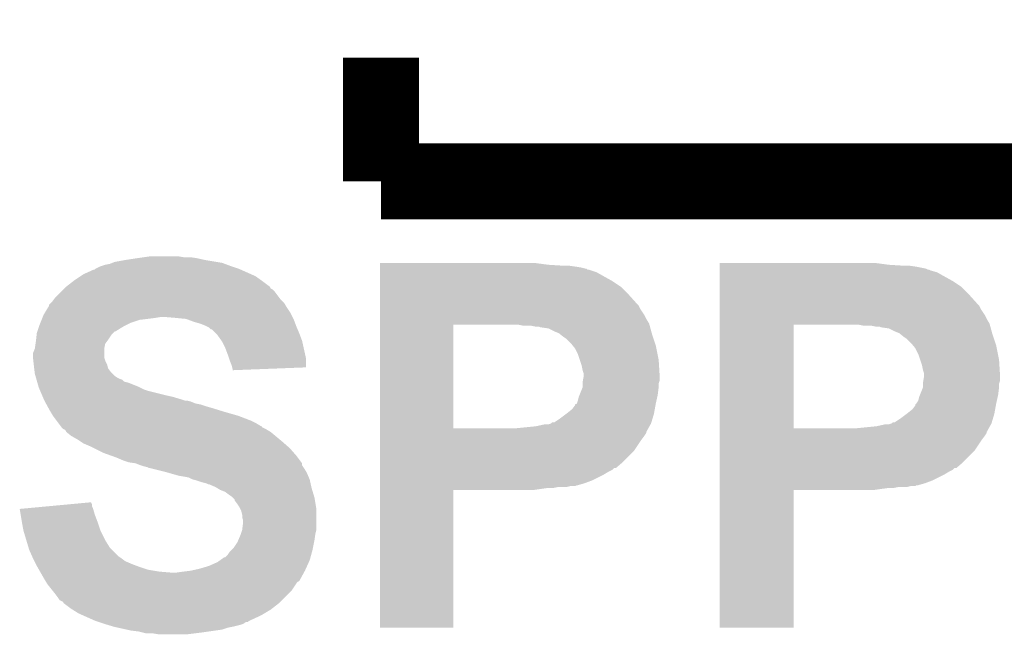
# Model space of a CAD drawing. Extents: x -1.3 to 24.2, y -3.9 to 53.4.
# Tile 4 of 51: x 8.4 to 11.1, y 6.6 to 8.3. Entities that reach past the tile are written whole.
import ezdxf

# ---------------------------------------------------------------- set-up
doc = ezdxf.new("R2010")
doc.units = 0
doc.layers.add('SKOLL-I_CLICK_V101_GTO', color=11, linetype='CONTINUOUS')

msp = doc.modelspace()

# ---------------------------------------------------------------- linework, layer by layer
at = {"layer": 'SKOLL-I_CLICK_V101_GTO', "const_width": 0.2032}
for points in [[(9.398, 7.8486), (9.398, 8.1788)], [(9.398, 7.8486), (11.176, 7.8486)]]:
    msp.add_lwpolyline(points, dxfattribs=at)
at = {"layer": 'SKOLL-I_CLICK_V101_GTO'}
for points in [[(8.661402, 7.62508), (8.674102, 7.627622), (8.987366, 7.62508), (8.980586, 7.627622)], [(8.674102, 7.627622), (8.680444, 7.630158), (8.980586, 7.627622), (8.973822, 7.630158)], [(8.680444, 7.630158), (8.686802, 7.6327), (8.973822, 7.630158), (8.958574, 7.6327)], [(8.686802, 7.6327), (8.71474, 7.63778), (8.958574, 7.6327), (8.9281, 7.63778)], [(8.71474, 7.63778), (8.74776, 7.64286), (8.9281, 7.63778), (8.905238, 7.64286)], [(8.74776, 7.64286), (8.76554, 7.6454), (8.905238, 7.64286), (8.88746, 7.6454)], [(8.76554, 7.6454), (8.783322, 7.64794), (8.869682, 7.6454), (8.854438, 7.64794)], [(9.39548, 7.62508), (9.395482, 7.63016), (9.84504, 7.62508), (9.80694, 7.63016)], [(10.30226, 7.62508), (10.302262, 7.63016), (10.75436, 7.62508), (10.71626, 7.63016)], [(8.60298, 7.59968), (8.630924, 7.61238), (9.051288, 7.59968), (9.022714, 7.61238)], [(8.630924, 7.61238), (8.633466, 7.612386), (9.022714, 7.61238), (9.0227, 7.612386)], [(8.633466, 7.612386), (8.636, 7.61492), (9.0227, 7.612386), (9.016998, 7.61492)], [(8.636, 7.61492), (8.636004, 7.614922), (9.016998, 7.61492), (9.016994, 7.614922)], [(8.636004, 7.614922), (8.646162, 7.62), (9.016994, 7.614922), (9.00176, 7.62)], [(8.646162, 7.62), (8.653782, 7.62254), (9.00176, 7.62), (8.99414, 7.62254)], [(8.653782, 7.62254), (8.661402, 7.62508), (8.99414, 7.62254), (8.987366, 7.62508)], [(9.39548, 7.62254), (9.39548, 7.62508), (9.885678, 7.62254), (9.84504, 7.62508)], [(9.39548, 7.62), (9.39548, 7.62254), (9.9187, 7.62), (9.90092, 7.62254)], [(9.39548, 7.61746), (9.39548, 7.62), (9.93394, 7.61746), (9.9187, 7.62)], [(9.39548, 7.61492), (9.39548, 7.61746), (9.944102, 7.61492), (9.93394, 7.61746)], [(9.39548, 7.614914), (9.39548, 7.61492), (9.946646, 7.614914), (9.944102, 7.61492)], [(9.39548, 7.61238), (9.39548, 7.614914), (9.949186, 7.61238), (9.946646, 7.614914)], [(9.39548, 7.612378), (9.39548, 7.61238), (9.951722, 7.612378), (9.949186, 7.61238)], [(9.39548, 7.60476), (9.39548, 7.612378), (9.974582, 7.60476), (9.951722, 7.612378)], [(9.39548, 7.5946), (9.39548, 7.60476), (9.99236, 7.5946), (9.974582, 7.60476)], [(10.30226, 7.62254), (10.30226, 7.62508), (10.794998, 7.62254), (10.75436, 7.62508)], [(10.30226, 7.62), (10.30226, 7.62254), (10.828018, 7.62), (10.81024, 7.62254)], [(10.30226, 7.614918), (10.30226, 7.62), (10.853422, 7.614918), (10.828018, 7.62)], [(10.30226, 7.61238), (10.30226, 7.614918), (10.858504, 7.61238), (10.853422, 7.614918)], [(10.30226, 7.612378), (10.30226, 7.61238), (10.861044, 7.612378), (10.858504, 7.61238)], [(10.30226, 7.609838), (10.30226, 7.612378), (10.866122, 7.609838), (10.861044, 7.612378)], [(10.30226, 7.60476), (10.30226, 7.609838), (10.883902, 7.60476), (10.866122, 7.609838)], [(10.30226, 7.5946), (10.30226, 7.60476), (10.90168, 7.5946), (10.883902, 7.60476)], [(8.557262, 7.56666), (8.576854, 7.5819), (9.100816, 7.56666), (9.0805, 7.5819)], [(8.576854, 7.5819), (8.58012, 7.58444), (9.0805, 7.5819), (9.076944, 7.58444)], [(8.58012, 7.58444), (8.595356, 7.594598), (9.076944, 7.58444), (9.062722, 7.594598)], [(8.595356, 7.594598), (8.60298, 7.59968), (9.062722, 7.594598), (9.051288, 7.59968)], [(9.39548, 7.5819), (9.39548, 7.5946), (10.01522, 7.5819), (9.99236, 7.5946)], [(9.39548, 7.566658), (9.39548, 7.5819), (10.038082, 7.566658), (10.01522, 7.5819)], [(10.30226, 7.5819), (10.30226, 7.5946), (10.92454, 7.5819), (10.90168, 7.5946)], [(10.30226, 7.566658), (10.30226, 7.5819), (10.947402, 7.566658), (10.92454, 7.5819)], [(8.526782, 7.53618), (8.54456, 7.553958), (9.126858, 7.53618), (9.11352, 7.553958)], [(8.54456, 7.553958), (8.54964, 7.559038), (9.11352, 7.553958), (9.10844, 7.559038)], [(8.54964, 7.559038), (8.55218, 7.561578), (9.10844, 7.559038), (9.103366, 7.561578)], [(8.55218, 7.561578), (8.557256, 7.566654), (9.103366, 7.561578), (9.100822, 7.566654)], [(8.557256, 7.566654), (8.557262, 7.56666), (9.100822, 7.566654), (9.100816, 7.56666)], [(9.39548, 7.5438), (9.39548, 7.566658), (10.06094, 7.5438), (10.038082, 7.566658)], [(10.30226, 7.5438), (10.30226, 7.566658), (10.97026, 7.5438), (10.947402, 7.566658)], [(8.511546, 7.518406), (8.516616, 7.523478), (9.141966, 7.518406), (9.138922, 7.523478)], [(8.516616, 7.523478), (8.51916, 7.526022), (9.138922, 7.523478), (9.13638, 7.526022)], [(8.51916, 7.526022), (8.524876, 7.53364), (9.13638, 7.526022), (9.128762, 7.53364)], [(8.524876, 7.53364), (8.526782, 7.53618), (9.128762, 7.53364), (9.126858, 7.53618)], [(9.395478, 7.5184), (9.39548, 7.5438), (10.0838, 7.5184), (10.06094, 7.5438)], [(10.302258, 7.5184), (10.30226, 7.5438), (10.99312, 7.5184), (10.97026, 7.5438)], [(8.499344, 7.495538), (8.508488, 7.51078), (9.1567, 7.495538), (9.146538, 7.51078)], [(8.508488, 7.51078), (8.51154, 7.515864), (9.146538, 7.51078), (9.14349, 7.515864)], [(8.51154, 7.515864), (8.511546, 7.518406), (9.14349, 7.515864), (9.141966, 7.518406)], [(9.395478, 7.515856), (9.395478, 7.5184), (10.086342, 7.515856), (10.0838, 7.5184)], [(9.395478, 7.505698), (9.395478, 7.515856), (10.091422, 7.505698), (10.086342, 7.515856)], [(9.395478, 7.490458), (9.395478, 7.505698), (10.10158, 7.490458), (10.091422, 7.505698)], [(10.302258, 7.515856), (10.302258, 7.5184), (10.995662, 7.515856), (10.99312, 7.5184)], [(10.302258, 7.505698), (10.302258, 7.515856), (11.000742, 7.505698), (10.995662, 7.515856)], [(10.302258, 7.490458), (10.302258, 7.505698), (11.0109, 7.490458), (11.000742, 7.505698)], [(8.48614, 7.46506), (8.48817, 7.47014), (8.71982, 7.46506), (8.72998, 7.47014)], [(8.48817, 7.47014), (8.491218, 7.477758), (8.72998, 7.47014), (8.752838, 7.477758)], [(8.491218, 7.477758), (8.49325, 7.48284), (8.752838, 7.477758), (8.79348, 7.48284)], [(8.49325, 7.48284), (8.494266, 7.48538), (8.79348, 7.48284), (8.808718, 7.48538)], [(8.494266, 7.48538), (8.4963, 7.490462), (9.16178, 7.48538), (9.15924, 7.490462)], [(8.4963, 7.490462), (8.499344, 7.495538), (9.15924, 7.490462), (9.1567, 7.495538)], [(8.8519, 7.48284), (8.821422, 7.48538), (9.16305, 7.48284), (9.16178, 7.48538)], [(8.877298, 7.4803), (8.8519, 7.48284), (9.16432, 7.4803), (9.16305, 7.48284)], [(8.89762, 7.47268), (8.877298, 7.4803), (9.167178, 7.47268), (9.16432, 7.4803)], [(8.9154, 7.467602), (8.89762, 7.47268), (9.169082, 7.467602), (9.167178, 7.47268)], [(9.395478, 7.480302), (9.395478, 7.490458), (10.10666, 7.480302), (10.10158, 7.490458)], [(9.395478, 7.4676), (9.395478, 7.480302), (10.114282, 7.4676), (10.10666, 7.480302)], [(10.302258, 7.480302), (10.302258, 7.490458), (11.01598, 7.480302), (11.0109, 7.490458)], [(10.302258, 7.4676), (10.302258, 7.480302), (11.023602, 7.4676), (11.01598, 7.480302)], [(8.478522, 7.442202), (8.480212, 7.447274), (8.681722, 7.442202), (8.686794, 7.447274)], [(8.480212, 7.447274), (8.480214, 7.44728), (8.686794, 7.447274), (8.689336, 7.44728)], [(8.480214, 7.44728), (8.484446, 7.45998), (8.689336, 7.44728), (8.709662, 7.45998)], [(8.484446, 7.45998), (8.48614, 7.46506), (8.709662, 7.45998), (8.71982, 7.46506)], [(8.9281, 7.46252), (8.9154, 7.467602), (9.170988, 7.46252), (9.169082, 7.467602)], [(8.93318, 7.45998), (8.9281, 7.46252), (9.17194, 7.45998), (9.170988, 7.46252)], [(8.938256, 7.457442), (8.93318, 7.45998), (9.173028, 7.457442), (9.17194, 7.45998)], [(8.943334, 7.452366), (8.938256, 7.457442), (9.175204, 7.452366), (9.173028, 7.457442)], [(8.945874, 7.45236), (8.943334, 7.452366), (9.175206, 7.45236), (9.175204, 7.452366)], [(8.95604, 7.4422), (8.945874, 7.45236), (9.17956, 7.4422), (9.175206, 7.45236)], [(9.395472, 7.188222), (9.395478, 7.46504), (9.59104, 7.188222), (9.591042, 7.46504)], [(9.395478, 7.46506), (9.395478, 7.4676), (10.114976, 7.46506), (10.114282, 7.4676)], [(9.395478, 7.46504), (9.395478, 7.46506), (9.591042, 7.46504), (9.73836, 7.46506)], [(9.776462, 7.46252), (9.763762, 7.46506), (10.115668, 7.46252), (10.114976, 7.46506)], [(9.809482, 7.45998), (9.796782, 7.46252), (10.11636, 7.45998), (10.115668, 7.46252)], [(9.819644, 7.459978), (9.809482, 7.45998), (10.116362, 7.459978), (10.11636, 7.45998)], [(9.824724, 7.45744), (9.819644, 7.459978), (10.117054, 7.45744), (10.116362, 7.459978)], [(9.845042, 7.454898), (9.82726, 7.45744), (10.117746, 7.454898), (10.117054, 7.45744)], [(9.86028, 7.44728), (9.845042, 7.454898), (10.119824, 7.44728), (10.117746, 7.454898)], [(9.87298, 7.442198), (9.86028, 7.44728), (10.121208, 7.442198), (10.119824, 7.44728)], [(10.302252, 7.188222), (10.302258, 7.46504), (10.50036, 7.188222), (10.500362, 7.46504)], [(10.302258, 7.46506), (10.302258, 7.4676), (11.024296, 7.46506), (11.023602, 7.4676)], [(10.302258, 7.46504), (10.302258, 7.46506), (10.500362, 7.46504), (10.64768, 7.46506)], [(10.685782, 7.46252), (10.673082, 7.46506), (11.024988, 7.46252), (11.024296, 7.46506)], [(10.718802, 7.45998), (10.706102, 7.46252), (11.02568, 7.45998), (11.024988, 7.46252)], [(10.728964, 7.459978), (10.718802, 7.45998), (11.025682, 7.459978), (11.02568, 7.45998)], [(10.734044, 7.45744), (10.728964, 7.459978), (11.026374, 7.45744), (11.025682, 7.459978)], [(10.754362, 7.454898), (10.73658, 7.45744), (11.027066, 7.454898), (11.026374, 7.45744)], [(10.7696, 7.44728), (10.754362, 7.454898), (11.029144, 7.44728), (11.027066, 7.454898)], [(10.7823, 7.442198), (10.7696, 7.44728), (11.030528, 7.442198), (11.029144, 7.44728)], [(8.475252, 7.414258), (8.47598, 7.41934), (8.661398, 7.414258), (8.665208, 7.41934)], [(8.47598, 7.41934), (8.476544, 7.42442), (8.665208, 7.41934), (8.66902, 7.42442)], [(8.476544, 7.42442), (8.478238, 7.43966), (8.66902, 7.42442), (8.67918, 7.43966)], [(8.478238, 7.43966), (8.478522, 7.442202), (8.67918, 7.43966), (8.681722, 7.442202)], [(8.961118, 7.437122), (8.95604, 7.4422), (9.181466, 7.437122), (9.17956, 7.4422)], [(8.972006, 7.421878), (8.961118, 7.437122), (9.18718, 7.421878), (9.181466, 7.437122)], [(8.973818, 7.41934), (8.972006, 7.421878), (9.187744, 7.41934), (9.18718, 7.421878)], [(8.98144, 7.4041), (8.973818, 7.41934), (9.191132, 7.4041), (9.187744, 7.41934)], [(9.876154, 7.43966), (9.87298, 7.442198), (10.1219, 7.43966), (10.121208, 7.442198)], [(9.88568, 7.43204), (9.876154, 7.43966), (10.12444, 7.43204), (10.1219, 7.43966)], [(9.893302, 7.426958), (9.88568, 7.43204), (10.126134, 7.426958), (10.12444, 7.43204)], [(9.906002, 7.414258), (9.893302, 7.426958), (10.130368, 7.414258), (10.126134, 7.426958)], [(10.785474, 7.43966), (10.7823, 7.442198), (11.03122, 7.43966), (11.030528, 7.442198)], [(10.795, 7.43204), (10.785474, 7.43966), (11.03376, 7.43204), (11.03122, 7.43966)], [(10.802622, 7.426958), (10.795, 7.43204), (11.035454, 7.426958), (11.03376, 7.43204)], [(10.815322, 7.414258), (10.802622, 7.426958), (11.039688, 7.414258), (11.035454, 7.426958)], [(8.468362, 7.388864), (8.473436, 7.401558), (8.658862, 7.388864), (8.65886, 7.401558)], [(8.473436, 7.401558), (8.47344, 7.401564), (8.65886, 7.401558), (8.65886, 7.401564)], [(8.47344, 7.401564), (8.475252, 7.414258), (8.65886, 7.401564), (8.661398, 7.414258)], [(8.98906, 7.38378), (8.98144, 7.4041), (9.195648, 7.38378), (9.191132, 7.4041)], [(9.910066, 7.409178), (9.906002, 7.414258), (10.13206, 7.409178), (10.130368, 7.414258)], [(9.916162, 7.401558), (9.910066, 7.409178), (10.133586, 7.401558), (10.13206, 7.409178)], [(9.92378, 7.386318), (9.916162, 7.401558), (10.136634, 7.386318), (10.133586, 7.401558)], [(10.819386, 7.409178), (10.815322, 7.414258), (11.04138, 7.409178), (11.039688, 7.414258)], [(10.825482, 7.401558), (10.819386, 7.409178), (11.042906, 7.401558), (11.04138, 7.409178)], [(10.8331, 7.386318), (10.825482, 7.401558), (11.045954, 7.386318), (11.042906, 7.401558)], [(8.46836, 7.376162), (8.468362, 7.388864), (8.658862, 7.376162), (8.658862, 7.388864)], [(8.468362, 7.376158), (8.46836, 7.376162), (8.658862, 7.376158), (8.658862, 7.376162)], [(8.469208, 7.36854), (8.468362, 7.376158), (8.6614, 7.36854), (8.658862, 7.376158)], [(8.470336, 7.358378), (8.469208, 7.36854), (8.666482, 7.358378), (8.6614, 7.36854)], [(8.991602, 7.376158), (8.98906, 7.38378), (9.19734, 7.376158), (9.195648, 7.38378)], [(8.99414, 7.368538), (8.991602, 7.376158), (9.197332, 7.368538), (9.19734, 7.376158)], [(8.999218, 7.355842), (8.99414, 7.368538), (9.197322, 7.355842), (9.197332, 7.368538)], [(9.92886, 7.37108), (9.92378, 7.386318), (10.13968, 7.37108), (10.136634, 7.386318)], [(9.93394, 7.355838), (9.92886, 7.37108), (10.140634, 7.355838), (10.13968, 7.37108)], [(10.83818, 7.37108), (10.8331, 7.386318), (11.049, 7.37108), (11.045954, 7.386318)], [(10.84326, 7.355838), (10.83818, 7.37108), (11.049954, 7.355838), (11.049, 7.37108)], [(8.4709, 7.3533), (8.470336, 7.358378), (8.667752, 7.3533), (8.666482, 7.358378)], [(8.471536, 7.348216), (8.4709, 7.3533), (8.669022, 7.348216), (8.667752, 7.3533)], [(8.472806, 7.33806), (8.471536, 7.348216), (8.676642, 7.33806), (8.669022, 7.348216)], [(9.00049, 7.35076), (8.999218, 7.355842), (9.197318, 7.35076), (9.197322, 7.355842)], [(9.00176, 7.345682), (9.00049, 7.35076), (9.066618, 7.345682), (9.197318, 7.35076)], [(9.00176, 7.343162), (9.00176, 7.345682), (9.00176, 7.343162), (9.066618, 7.345682)], [(9.936482, 7.34314), (9.93394, 7.355838), (10.141428, 7.34314), (10.140634, 7.355838)], [(9.93902, 7.335516), (9.936482, 7.34314), (10.141904, 7.335516), (10.141428, 7.34314)], [(10.845802, 7.34314), (10.84326, 7.355838), (11.050748, 7.34314), (11.049954, 7.355838)], [(10.84834, 7.335516), (10.845802, 7.34314), (11.051224, 7.335516), (11.050748, 7.34314)], [(8.47344, 7.332982), (8.472806, 7.33806), (8.68172, 7.332982), (8.676642, 7.33806)], [(8.474892, 7.3279), (8.47344, 7.332982), (8.6868, 7.3279), (8.68172, 7.332982)], [(8.476344, 7.32282), (8.474892, 7.3279), (8.694422, 7.32282), (8.6868, 7.3279)], [(8.47707, 7.32028), (8.476344, 7.32282), (8.699502, 7.32028), (8.694422, 7.32282)], [(8.477796, 7.317736), (8.47707, 7.32028), (8.707122, 7.317736), (8.699502, 7.32028)], [(8.479246, 7.312658), (8.477796, 7.317736), (8.712206, 7.312658), (8.707122, 7.317736)], [(8.479972, 7.310118), (8.479246, 7.312658), (8.722362, 7.310118), (8.712206, 7.312658)], [(9.93648, 7.310118), (9.937326, 7.315198), (10.140526, 7.310118), (10.142218, 7.315198)], [(9.937326, 7.315198), (9.93902, 7.325358), (10.142218, 7.315198), (10.142218, 7.325358)], [(9.93902, 7.330442), (9.93902, 7.335516), (10.14222, 7.330442), (10.141904, 7.335516)], [(9.93902, 7.325358), (9.93902, 7.330442), (10.142218, 7.325358), (10.14222, 7.330442)], [(10.8458, 7.310118), (10.846646, 7.315198), (11.049846, 7.310118), (11.051538, 7.315198)], [(10.846646, 7.315198), (10.84834, 7.325358), (11.051538, 7.315198), (11.051538, 7.325358)], [(10.84834, 7.330442), (10.84834, 7.335516), (11.05154, 7.330442), (11.051224, 7.335516)], [(10.84834, 7.325358), (10.84834, 7.330442), (11.051538, 7.325358), (11.05154, 7.330442)], [(8.482874, 7.29996), (8.479972, 7.310118), (8.74776, 7.29996), (8.722362, 7.310118)], [(8.483598, 7.29742), (8.482874, 7.29996), (8.752842, 7.29742), (8.74776, 7.29996)], [(8.485776, 7.29234), (8.483598, 7.29742), (8.763002, 7.29234), (8.752842, 7.29742)], [(8.487952, 7.287262), (8.485776, 7.29234), (8.77824, 7.287262), (8.763002, 7.29234)], [(8.492308, 7.2771), (8.487952, 7.287262), (8.81888, 7.2771), (8.77824, 7.287262)], [(9.928352, 7.277102), (9.936478, 7.297416), (10.13714, 7.277102), (10.139678, 7.297416)], [(9.936478, 7.307576), (9.93648, 7.310118), (10.13968, 7.307576), (10.140526, 7.310118)], [(9.936478, 7.29742), (9.936478, 7.307576), (10.13968, 7.29742), (10.13968, 7.307576)], [(9.936478, 7.297416), (9.936478, 7.29742), (10.139678, 7.297416), (10.13968, 7.29742)], [(10.837672, 7.277102), (10.845798, 7.297416), (11.04646, 7.277102), (11.048998, 7.297416)], [(10.845798, 7.307576), (10.8458, 7.310118), (11.049, 7.307576), (11.049846, 7.310118)], [(10.845798, 7.29742), (10.845798, 7.307576), (11.049, 7.29742), (11.049, 7.307576)], [(10.845798, 7.297416), (10.845798, 7.29742), (11.048998, 7.297416), (11.049, 7.29742)], [(8.494486, 7.27202), (8.492308, 7.2771), (8.841738, 7.27202), (8.81888, 7.2771)], [(8.497752, 7.2644), (8.494486, 7.27202), (8.86714, 7.2644), (8.841738, 7.27202)], [(8.49884, 7.26186), (8.497752, 7.2644), (8.874764, 7.26186), (8.86714, 7.2644)], [(8.49884, 7.261858), (8.49884, 7.26186), (8.87985, 7.261858), (8.879842, 7.26186)], [(8.500226, 7.259318), (8.49884, 7.261858), (8.890002, 7.259318), (8.87985, 7.261858)], [(8.502996, 7.25424), (8.500226, 7.259318), (8.902702, 7.25424), (8.890002, 7.259318)], [(9.921232, 7.25424), (9.92378, 7.261862), (10.13206, 7.25424), (10.133752, 7.261862)], [(9.92378, 7.261862), (9.92632, 7.272018), (10.133752, 7.261862), (10.13601, 7.272018)], [(9.92632, 7.272018), (9.928352, 7.277102), (10.13601, 7.272018), (10.13714, 7.277102)], [(10.828018, 7.25424), (10.833098, 7.261856), (11.04138, 7.25424), (11.043072, 7.261856)], [(10.833098, 7.261856), (10.83564, 7.272018), (11.043072, 7.261856), (11.04533, 7.272018)], [(10.83564, 7.272018), (10.837672, 7.277102), (11.04533, 7.272018), (11.04646, 7.277102)], [(8.504384, 7.251698), (8.502996, 7.25424), (8.9154, 7.251698), (8.902702, 7.25424)], [(8.507154, 7.24662), (8.504384, 7.251698), (8.93064, 7.24662), (8.9154, 7.251698)], [(8.509924, 7.24154), (8.507154, 7.24662), (8.94842, 7.24154), (8.93064, 7.24662)], [(8.51408, 7.23392), (8.509924, 7.24154), (8.973186, 7.23392), (8.94842, 7.24154)], [(8.515604, 7.23138), (8.51408, 7.23392), (8.98144, 7.23138), (8.973186, 7.23392)], [(9.89584, 7.22884), (9.908538, 7.238998), (10.127442, 7.22884), (10.129288, 7.238998)], [(9.908538, 7.238998), (9.916156, 7.249154), (10.129288, 7.238998), (10.131134, 7.249154)], [(9.916156, 7.249154), (9.91616, 7.251686), (10.131134, 7.249154), (10.131594, 7.251686)], [(9.91616, 7.251686), (9.921232, 7.254238), (10.131594, 7.251686), (10.132058, 7.254238)], [(9.921232, 7.254238), (9.921232, 7.25424), (10.132058, 7.254238), (10.13206, 7.25424)], [(10.80516, 7.22884), (10.817858, 7.238998), (11.036762, 7.22884), (11.038608, 7.238998)], [(10.817858, 7.238998), (10.825476, 7.249154), (11.038608, 7.238998), (11.040454, 7.249154)], [(10.825476, 7.249154), (10.82548, 7.251694), (11.040454, 7.249154), (11.040916, 7.251694)], [(10.82548, 7.251694), (10.828018, 7.254238), (11.040916, 7.251694), (11.041378, 7.254238)], [(10.828018, 7.254238), (10.828018, 7.25424), (11.041378, 7.254238), (11.04138, 7.25424)], [(8.521698, 7.221222), (8.515604, 7.23138), (9.017, 7.221222), (8.98144, 7.23138)], [(8.531226, 7.20852), (8.521698, 7.221222), (9.05002, 7.20852), (9.017, 7.221222)], [(8.536942, 7.2009), (8.531226, 7.20852), (9.065258, 7.2009), (9.05002, 7.20852)], [(9.860276, 7.20344), (9.87552, 7.2136), (10.120122, 7.20344), (10.12317, 7.2136)], [(9.87552, 7.2136), (9.89245, 7.226298), (10.12317, 7.2136), (10.12698, 7.226298)], [(9.89245, 7.226298), (9.89584, 7.22884), (10.12698, 7.226298), (10.127442, 7.22884)], [(10.769596, 7.20344), (10.78484, 7.2136), (11.029442, 7.20344), (11.03249, 7.2136)], [(10.78484, 7.2136), (10.80177, 7.226298), (11.03249, 7.2136), (11.0363, 7.226298)], [(10.80177, 7.226298), (10.80516, 7.22884), (11.0363, 7.226298), (11.036762, 7.22884)], [(8.542658, 7.19328), (8.536942, 7.2009), (9.077964, 7.19328), (9.065258, 7.2009)], [(8.542674, 7.193258), (8.542658, 7.19328), (9.0805, 7.193258), (9.077964, 7.19328)], [(8.54456, 7.190742), (8.542674, 7.193258), (9.080514, 7.190742), (9.0805, 7.193258)], [(8.544568, 7.190734), (8.54456, 7.190742), (9.080514, 7.190734), (9.080514, 7.190742)], [(8.54964, 7.185662), (8.544568, 7.190734), (9.090656, 7.185662), (9.080514, 7.190734)], [(8.549644, 7.18566), (8.54964, 7.185662), (9.090658, 7.18566), (9.090656, 7.185662)], [(8.554714, 7.183122), (8.549644, 7.18566), (9.09489, 7.183122), (9.090658, 7.18566)], [(8.557258, 7.178044), (8.554714, 7.183122), (9.103354, 7.178044), (9.09489, 7.183122)], [(9.39547, 7.178034), (9.395472, 7.1882), (10.10666, 7.178034), (10.112306, 7.1882)], [(9.395472, 7.1882), (9.395472, 7.188222), (9.761222, 7.1882), (9.59104, 7.188222)], [(9.761222, 7.1882), (9.812018, 7.19328), (10.112306, 7.1882), (10.115128, 7.19328)], [(9.812018, 7.19328), (9.834878, 7.19836), (10.115128, 7.19328), (10.11795, 7.19836)], [(9.845036, 7.19836), (9.85265, 7.200898), (10.11795, 7.19836), (10.11936, 7.200898)], [(9.85265, 7.200898), (9.852656, 7.2009), (10.11936, 7.200898), (10.11936, 7.2009)], [(9.852656, 7.2009), (9.855194, 7.203434), (10.11936, 7.2009), (10.12012, 7.203434)], [(9.855194, 7.203434), (9.860276, 7.20344), (10.12012, 7.203434), (10.120122, 7.20344)], [(10.30225, 7.178034), (10.302252, 7.1882), (11.01598, 7.178034), (11.021626, 7.1882)], [(10.302252, 7.1882), (10.302252, 7.188222), (10.670542, 7.1882), (10.50036, 7.188222)], [(10.670542, 7.1882), (10.721338, 7.19328), (11.021626, 7.1882), (11.024448, 7.19328)], [(10.721338, 7.19328), (10.744198, 7.19836), (11.024448, 7.19328), (11.02727, 7.19836)], [(10.754356, 7.19836), (10.76197, 7.200898), (11.02727, 7.19836), (11.02868, 7.200898)], [(10.76197, 7.200898), (10.761976, 7.2009), (11.02868, 7.200898), (11.02868, 7.2009)], [(10.761976, 7.2009), (10.764514, 7.203434), (11.02868, 7.2009), (11.02944, 7.203434)], [(10.764514, 7.203434), (10.769596, 7.20344), (11.02944, 7.203434), (11.029442, 7.20344)], [(8.557264, 7.17804), (8.557258, 7.178044), (9.10336, 7.17804), (9.103354, 7.178044)], [(8.569962, 7.16788), (8.557264, 7.17804), (9.115552, 7.16788), (9.10336, 7.17804)], [(8.587742, 7.157718), (8.569962, 7.16788), (9.127748, 7.157718), (9.115552, 7.16788)], [(8.59536, 7.15264), (8.587742, 7.157718), (9.13384, 7.15264), (9.127748, 7.157718)], [(9.39547, 7.175494), (9.39547, 7.178034), (10.106656, 7.175494), (10.10666, 7.178034)], [(9.39547, 7.16788), (9.39547, 7.175494), (10.10158, 7.16788), (10.106656, 7.175494)], [(9.39547, 7.15772), (9.39547, 7.16788), (10.09396, 7.15772), (10.10158, 7.16788)], [(9.39547, 7.127238), (9.39547, 7.15772), (10.073638, 7.127238), (10.09396, 7.15772)], [(10.30225, 7.175494), (10.30225, 7.178034), (11.015976, 7.175494), (11.01598, 7.178034)], [(10.30225, 7.16788), (10.30225, 7.175494), (11.0109, 7.16788), (11.015976, 7.175494)], [(10.30225, 7.15772), (10.30225, 7.16788), (11.00328, 7.15772), (11.0109, 7.16788)], [(10.30225, 7.127238), (10.30225, 7.15772), (10.982958, 7.127238), (11.00328, 7.15772)], [(8.602978, 7.147562), (8.59536, 7.15264), (9.139644, 7.147562), (9.13384, 7.15264)], [(8.62076, 7.13994), (8.602978, 7.147562), (9.148356, 7.13994), (9.139644, 7.147562)], [(8.63092, 7.13486), (8.62076, 7.13994), (9.154162, 7.13486), (9.148356, 7.13994)], [(8.65632, 7.12216), (8.63092, 7.13486), (9.165276, 7.12216), (9.154162, 7.13486)], [(8.677652, 7.114542), (8.65632, 7.12216), (9.17194, 7.114542), (9.165276, 7.12216)], [(8.69188, 7.10946), (8.677652, 7.114542), (9.175752, 7.10946), (9.17194, 7.114542)], [(8.709662, 7.10184), (8.69188, 7.10946), (9.181464, 7.10184), (9.175752, 7.10946)], [(8.724898, 7.096762), (8.709662, 7.10184), (9.185272, 7.096762), (9.181464, 7.10184)], [(9.395468, 7.09676), (9.39547, 7.127238), (10.04316, 7.09676), (10.073638, 7.127238)], [(10.302248, 7.09676), (10.30225, 7.127238), (10.95248, 7.09676), (10.982958, 7.127238)], [(8.742676, 7.09422), (8.724898, 7.096762), (9.187178, 7.09422), (9.185272, 7.096762)], [(8.742688, 7.094216), (8.742676, 7.09422), (9.18718, 7.094216), (9.187178, 7.09422)], [(8.75538, 7.08914), (8.742688, 7.094216), (9.187184, 7.08914), (9.18718, 7.094216)], [(8.7554, 7.089134), (8.75538, 7.08914), (9.187184, 7.089134), (9.187184, 7.08914)], [(8.763002, 7.0866), (8.7554, 7.089134), (9.188874, 7.0866), (9.187184, 7.089134)], [(8.773158, 7.084062), (8.763002, 7.0866), (9.190568, 7.084062), (9.188874, 7.0866)], [(8.778236, 7.081522), (8.773158, 7.084062), (9.19226, 7.081522), (9.190568, 7.084062)], [(8.780778, 7.08152), (8.778236, 7.081522), (9.192262, 7.08152), (9.19226, 7.081522)], [(8.82142, 7.07136), (8.780778, 7.08152), (9.198356, 7.07136), (9.192262, 7.08152)], [(9.395468, 7.08152), (9.395468, 7.09676), (10.025374, 7.08152), (10.04316, 7.09676)], [(9.395468, 7.081514), (9.395468, 7.08152), (10.020294, 7.081514), (10.025374, 7.08152)], [(9.395468, 7.076438), (9.395468, 7.081514), (10.015216, 7.076438), (10.020294, 7.081514)], [(9.395468, 7.07136), (9.395468, 7.076438), (10.005062, 7.07136), (10.015216, 7.076438)], [(10.302248, 7.08152), (10.302248, 7.09676), (10.934694, 7.08152), (10.95248, 7.09676)], [(10.302248, 7.081514), (10.302248, 7.08152), (10.929614, 7.081514), (10.934694, 7.08152)], [(10.302248, 7.076438), (10.302248, 7.081514), (10.924536, 7.076438), (10.929614, 7.081514)], [(10.302248, 7.07136), (10.302248, 7.076438), (10.914382, 7.07136), (10.924536, 7.076438)], [(8.830318, 7.068818), (8.82142, 7.07136), (9.19988, 7.068818), (9.198356, 7.07136)], [(8.856978, 7.0612), (8.830318, 7.068818), (9.203146, 7.0612), (9.19988, 7.068818)], [(8.87222, 7.05866), (8.856978, 7.0612), (9.204234, 7.05866), (9.203146, 7.0612)], [(8.884918, 7.05612), (8.87222, 7.05866), (9.205322, 7.05612), (9.204234, 7.05866)], [(8.895078, 7.05104), (8.884918, 7.05612), (9.2075, 7.05104), (9.205322, 7.05612)], [(8.895086, 7.051038), (8.895078, 7.05104), (9.2075, 7.051038), (9.2075, 7.05104)], [(8.90524, 7.048498), (8.895086, 7.051038), (9.208066, 7.048498), (9.2075, 7.051038)], [(9.395468, 7.06374), (9.395468, 7.07136), (9.99236, 7.06374), (10.005062, 7.07136)], [(9.395468, 7.0485), (9.395468, 7.06374), (9.96188, 7.0485), (9.99236, 7.06374)], [(10.302248, 7.06374), (10.302248, 7.07136), (10.90168, 7.06374), (10.914382, 7.07136)], [(10.302248, 7.0485), (10.302248, 7.06374), (10.8712, 7.0485), (10.90168, 7.06374)], [(8.920482, 7.04342), (8.90524, 7.048498), (9.209194, 7.04342), (9.208066, 7.048498)], [(8.930638, 7.040882), (8.920482, 7.04342), (9.209758, 7.040882), (9.209194, 7.04342)], [(8.935716, 7.038342), (8.930638, 7.040882), (9.210322, 7.038342), (9.209758, 7.040882)], [(8.938256, 7.03834), (8.935716, 7.038342), (9.210324, 7.03834), (9.210322, 7.038342)], [(8.956038, 7.03072), (8.938256, 7.03834), (9.212016, 7.03072), (9.210324, 7.03834)], [(8.960268, 7.028182), (8.956038, 7.03072), (9.21258, 7.028182), (9.212016, 7.03072)], [(8.968738, 7.0231), (8.960268, 7.028182), (9.214106, 7.0231), (9.21258, 7.028182)], [(8.98144, 7.01802), (8.968738, 7.0231), (9.21563, 7.01802), (9.214106, 7.0231)], [(9.39546, 6.654822), (9.395468, 7.023078), (9.591018, 6.654822), (9.59104, 7.023078)], [(9.395468, 7.040882), (9.395468, 7.0485), (9.941562, 7.040882), (9.96188, 7.0485)], [(9.395468, 7.0358), (9.395468, 7.040882), (9.923778, 7.0358), (9.941562, 7.040882)], [(9.395468, 7.035798), (9.395468, 7.0358), (9.921236, 7.035798), (9.923778, 7.0358)], [(9.395468, 7.03326), (9.395468, 7.035798), (9.916156, 7.03326), (9.921236, 7.035798)], [(9.395468, 7.03072), (9.395468, 7.03326), (9.893298, 7.03072), (9.903458, 7.03326)], [(9.395468, 7.02818), (9.395468, 7.03072), (9.857738, 7.02818), (9.870438, 7.03072)], [(9.395468, 7.0231), (9.395468, 7.02818), (9.806938, 7.0231), (9.8425, 7.02818)], [(9.395468, 7.023078), (9.395468, 7.0231), (9.59104, 7.023078), (9.806938, 7.0231)], [(10.30224, 6.654822), (10.302248, 7.023078), (10.500338, 6.654822), (10.50036, 7.023078)], [(10.302248, 7.040882), (10.302248, 7.0485), (10.850882, 7.040882), (10.8712, 7.0485)], [(10.302248, 7.0358), (10.302248, 7.040882), (10.833098, 7.0358), (10.850882, 7.040882)], [(10.302248, 7.035794), (10.302248, 7.0358), (10.828014, 7.035794), (10.833098, 7.0358)], [(10.302248, 7.03326), (10.302248, 7.035794), (10.825474, 7.03326), (10.828014, 7.035794)], [(10.302248, 7.03072), (10.302248, 7.03326), (10.802618, 7.03072), (10.812778, 7.03326)], [(10.302248, 7.02818), (10.302248, 7.03072), (10.767058, 7.02818), (10.779758, 7.03072)], [(10.302248, 7.0231), (10.302248, 7.02818), (10.716258, 7.0231), (10.75182, 7.02818)], [(10.302248, 7.023078), (10.302248, 7.0231), (10.50036, 7.023078), (10.716258, 7.0231)], [(8.9916, 7.0104), (8.98144, 7.01802), (9.217916, 7.0104), (9.21563, 7.01802)], [(8.99922, 7.00532), (8.9916, 7.0104), (9.21944, 7.00532), (9.217916, 7.0104)], [(9.00176, 7.00278), (8.99922, 7.00532), (9.2202, 7.00278), (9.21944, 7.00532)], [(9.006834, 6.997706), (9.00176, 7.00278), (9.221046, 6.997706), (9.2202, 7.00278)], [(9.00684, 6.995164), (9.006834, 6.997706), (9.22147, 6.995164), (9.221046, 6.997706)], [(8.432822, 6.9723), (8.460036, 6.974838), (8.629108, 6.9723), (8.628382, 6.974838)], [(8.435352, 6.95706), (8.432822, 6.9723), (8.63346, 6.95706), (8.629108, 6.9723)], [(8.460036, 6.974838), (8.514488, 6.979916), (8.628382, 6.974838), (8.625842, 6.979916)], [(8.514488, 6.979916), (8.56896, 6.984996), (8.625842, 6.979916), (8.62584, 6.984996)], [(8.56896, 6.984996), (8.623306, 6.990064), (8.62584, 6.984996), (8.623306, 6.990064)], [(9.01446, 6.985), (9.00684, 6.995164), (9.223164, 6.985), (9.22147, 6.995164)], [(9.019538, 6.977382), (9.01446, 6.985), (9.224434, 6.977382), (9.223164, 6.985)], [(9.022082, 6.972298), (9.019538, 6.977382), (9.22528, 6.972298), (9.224434, 6.977382)], [(9.02462, 6.967222), (9.022082, 6.972298), (9.22528, 6.967222), (9.22528, 6.972298)], [(8.43788, 6.94182), (8.435352, 6.95706), (8.639176, 6.94182), (8.63346, 6.95706)], [(9.02716, 6.957062), (9.02462, 6.967222), (9.22528, 6.957062), (9.22528, 6.967222)], [(9.02716, 6.949444), (9.02716, 6.957062), (9.22528, 6.949444), (9.22528, 6.957062)], [(9.029698, 6.941822), (9.02716, 6.949444), (9.22528, 6.941822), (9.22528, 6.949444)], [(8.438804, 6.93674), (8.43788, 6.94182), (8.64108, 6.93674), (8.639176, 6.94182)], [(8.44296, 6.91388), (8.438804, 6.93674), (8.6487, 6.91388), (8.64108, 6.93674)], [(9.02716, 6.916422), (9.0297, 6.936742), (9.22528, 6.916422), (9.22528, 6.936742)], [(9.0297, 6.936742), (9.029698, 6.941822), (9.22528, 6.936742), (9.22528, 6.941822)], [(8.45058, 6.888482), (8.44296, 6.91388), (8.6614, 6.888482), (8.6487, 6.91388)], [(9.016638, 6.888482), (9.02208, 6.90118), (9.2202, 6.888482), (9.222014, 6.90118)], [(9.02208, 6.90118), (9.023772, 6.906258), (9.222014, 6.90118), (9.22274, 6.906258)], [(9.023772, 6.906258), (9.027158, 6.916418), (9.22274, 6.906258), (9.22528, 6.916418)], [(9.027158, 6.916418), (9.02716, 6.916422), (9.22528, 6.916418), (9.22528, 6.916422)], [(8.456676, 6.868158), (8.45058, 6.888482), (8.674102, 6.868158), (8.6614, 6.888482)], [(8.458198, 6.86308), (8.456676, 6.868158), (8.67918, 6.86308), (8.674102, 6.868158)], [(8.99922, 6.86308), (9.0043, 6.86816), (9.21512, 6.86308), (9.216134, 6.86816)], [(9.0043, 6.86816), (9.01446, 6.8834), (9.216134, 6.86816), (9.219182, 6.8834)], [(9.01446, 6.8834), (9.016638, 6.888482), (9.219182, 6.8834), (9.2202, 6.888482)], [(8.466102, 6.8453), (8.458198, 6.86308), (8.69696, 6.8453), (8.67918, 6.86308)], [(8.46836, 6.84022), (8.466102, 6.8453), (8.70458, 6.84022), (8.69696, 6.8453)], [(8.47217, 6.8326), (8.46836, 6.84022), (8.714742, 6.8326), (8.70458, 6.84022)], [(8.96823, 6.835138), (8.978904, 6.84276), (9.2075, 6.835138), (9.209578, 6.84276)], [(8.978904, 6.84276), (8.981446, 6.842766), (9.209578, 6.84276), (9.20958, 6.842766)], [(8.981446, 6.842766), (8.98906, 6.85038), (9.20958, 6.842766), (9.211656, 6.85038)], [(8.98906, 6.85038), (8.994142, 6.858002), (9.211656, 6.85038), (9.213734, 6.858002)], [(8.994142, 6.858002), (8.99922, 6.86308), (9.213734, 6.858002), (9.21512, 6.86308)], [(8.47598, 6.82498), (8.47217, 6.8326), (8.73252, 6.82498), (8.714742, 6.8326)], [(8.47852, 6.8199), (8.47598, 6.82498), (8.746068, 6.8199), (8.73252, 6.82498)], [(8.479972, 6.81736), (8.47852, 6.8199), (8.75284, 6.81736), (8.746068, 6.8199)], [(8.484326, 6.80974), (8.479972, 6.81736), (8.7757, 6.80974), (8.75284, 6.81736)], [(8.889998, 6.8072), (8.912858, 6.81228), (9.1948, 6.8072), (9.197108, 6.81228)], [(8.912858, 6.81228), (8.938262, 6.8199), (9.197108, 6.81228), (9.200572, 6.8199)], [(8.938262, 6.8199), (8.961122, 6.830062), (9.200572, 6.8199), (9.205192, 6.830062)], [(8.961122, 6.830062), (8.96823, 6.835138), (9.205192, 6.830062), (9.2075, 6.835138)], [(8.48723, 6.80466), (8.484326, 6.80974), (8.806178, 6.80466), (8.7757, 6.80974)], [(8.48868, 6.80212), (8.48723, 6.80466), (8.836658, 6.80212), (8.806178, 6.80466)], [(8.49884, 6.78434), (8.48868, 6.80212), (9.182326, 6.78434), (9.192028, 6.80212)], [(8.8519, 6.80212), (8.86968, 6.80466), (9.192028, 6.80212), (9.193414, 6.80466)], [(8.86968, 6.80466), (8.889998, 6.8072), (9.193414, 6.80466), (9.1948, 6.8072)], [(8.501888, 6.77926), (8.49884, 6.78434), (9.179554, 6.77926), (9.182326, 6.78434)], [(8.503414, 6.776716), (8.501888, 6.77926), (9.17448, 6.776716), (9.179554, 6.77926)], [(8.506458, 6.771642), (8.503414, 6.776716), (9.171096, 6.771642), (9.17448, 6.776716)], [(8.520686, 6.753858), (8.506458, 6.771642), (9.159238, 6.753858), (9.171096, 6.771642)], [(8.52678, 6.74624), (8.520686, 6.753858), (9.151618, 6.74624), (9.159238, 6.753858)], [(8.5344, 6.73608), (8.52678, 6.74624), (9.141458, 6.73608), (9.151618, 6.74624)], [(8.53948, 6.728464), (8.5344, 6.73608), (9.133842, 6.728464), (9.141458, 6.73608)], [(8.549626, 6.723386), (8.53948, 6.728464), (9.128764, 6.723386), (9.133842, 6.728464)], [(8.54964, 6.72085), (8.549626, 6.723386), (9.126228, 6.72085), (9.128764, 6.723386)], [(8.549654, 6.72084), (8.54964, 6.72085), (9.126218, 6.72084), (9.126228, 6.72085)], [(8.569962, 6.7056), (8.549654, 6.72084), (9.106624, 6.7056), (9.126218, 6.72084)], [(8.57403, 6.703058), (8.569962, 6.7056), (9.103358, 6.703058), (9.106624, 6.7056)], [(8.59028, 6.692902), (8.57403, 6.703058), (9.086428, 6.692902), (9.103358, 6.703058)], [(8.601714, 6.68782), (8.59028, 6.692902), (9.077958, 6.68782), (9.086428, 6.692902)], [(8.636002, 6.67258), (8.601714, 6.68782), (9.044944, 6.67258), (9.077958, 6.68782)], [(8.636008, 6.672578), (8.636002, 6.67258), (9.04494, 6.672578), (9.044944, 6.67258)], [(8.643622, 6.67004), (8.636008, 6.672578), (9.042394, 6.67004), (9.04494, 6.672578)], [(8.643634, 6.670036), (8.643622, 6.67004), (9.037314, 6.670036), (9.042394, 6.67004)], [(8.65886, 6.66496), (8.643634, 6.670036), (9.0297, 6.66496), (9.037314, 6.670036)], [(8.667322, 6.662422), (8.65886, 6.66496), (9.02208, 6.662422), (9.0297, 6.66496)], [(8.684262, 6.65734), (8.667322, 6.662422), (9.00176, 6.65734), (9.02208, 6.662422)], [(8.695702, 6.654798), (8.684262, 6.65734), (8.98906, 6.654798), (9.00176, 6.65734)], [(8.718552, 6.64972), (8.695702, 6.654798), (8.973818, 6.64972), (8.98906, 6.654798)], [(9.591018, 6.6548), (9.39546, 6.654822), (9.591018, 6.6548), (9.591018, 6.654822)], [(10.500338, 6.6548), (10.30224, 6.654822), (10.500338, 6.6548), (10.500338, 6.654822)], [(8.729982, 6.64718), (8.718552, 6.64972), (8.956038, 6.64718), (8.973818, 6.64972)], [(8.750298, 6.64464), (8.729982, 6.64718), (8.938258, 6.64464), (8.956038, 6.64718)], [(8.760458, 6.6421), (8.750298, 6.64464), (8.92048, 6.6421), (8.938258, 6.64464)], [(8.770618, 6.63956), (8.760458, 6.6421), (8.900158, 6.63956), (8.92048, 6.6421)], [(8.803638, 6.63702), (8.788398, 6.63956), (8.879838, 6.63702), (8.900158, 6.63956)]]:
    msp.add_solid(points, dxfattribs=at)

doc.saveas('drawing.dxf')
